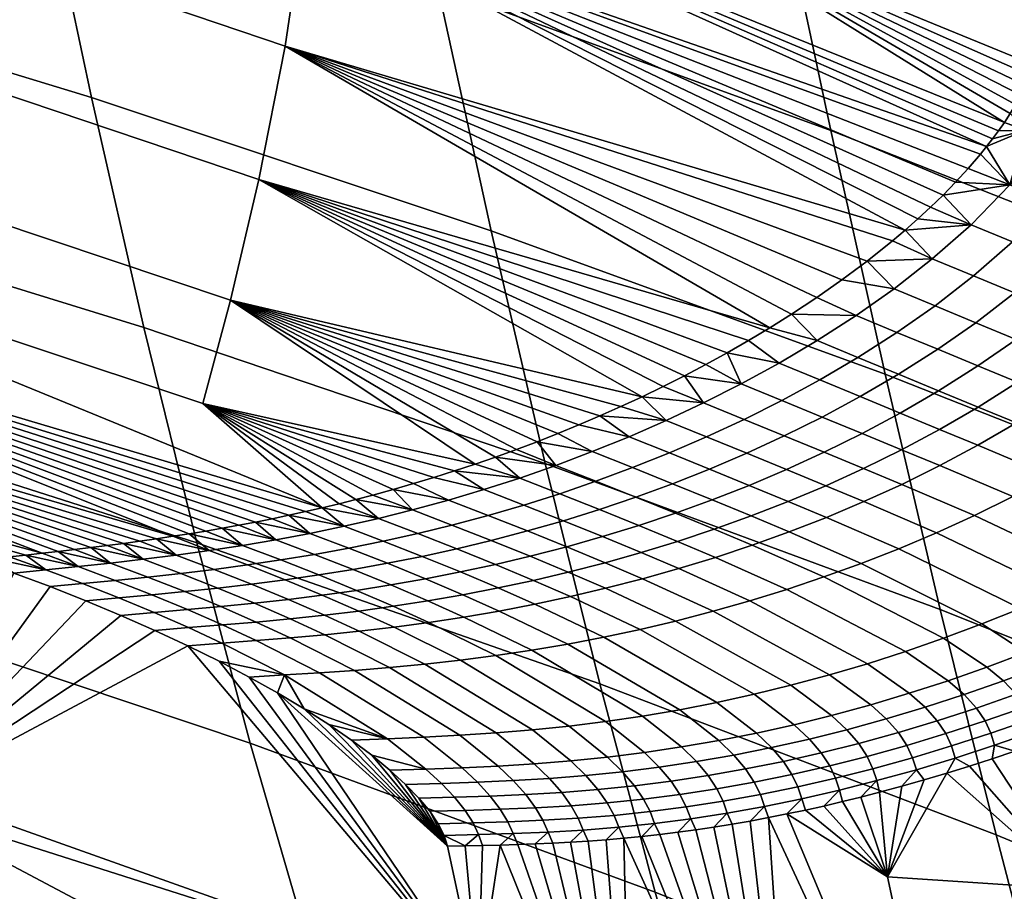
# Model space of a CAD drawing. Header units: millimetres. Extents: x -294 to 294, y -233 to 285.
# Tile 84 of 88: x 160 to 191, y 210 to 237. Entities that reach past the tile are written whole.
import ezdxf

# ---------------------------------------------------------------- set-up
doc = ezdxf.new("R2010")
doc.units = ezdxf.units.MM
doc.header["$MEASUREMENT"] = 0
doc.layers.add('podnoz', color=251, linetype='Continuous')
doc.layers.add('sedak', color=22, linetype='Continuous')

msp = doc.modelspace()

# ---------------------------------------------------------------- meshes
at = {"layer": 'podnoz'}
mesh = msp.add_polyface(dxfattribs=at)
corners = [(237.069, 153.577, 456.609), (193.929, 140.567, 443.441), (194.231, 139.156, 443.677), (237.592, 150.723, 457.363), (236.967, 156.206, 454.708), (193.595, 143.399, 442.108), (193.708, 142.01, 442.923), (194.614, 137.746, 443.658), (238.454, 147.87, 457.046), (241.546, 153.577, 442.422), (197.625, 143.399, 429.338), (197.012, 144.638, 430.234), (240.373, 156.206, 443.919), (242.541, 150.148, 442.17), (199.18, 138.581, 428.484), (199.047, 139.156, 428.419), (242.408, 150.723, 442.105), (198.665, 140.567, 428.438), (198.186, 142.01, 428.736), (196.383, 145.646, 431.376), (239.138, 157.932, 446.374), (237.365, 157.932, 451.99), (193.748, 145.646, 439.726), (193.607, 144.638, 441.023), (194.004, 146.365, 438.304), (195.777, 146.365, 432.688), (195.228, 146.78, 434.076), (238.119, 158.477, 449.14), (194.758, 146.909, 435.454), (194.352, 146.78, 436.852), (177.675, 144.25, 433.426), (176.946, 142.478, 436.045), (185.907, 143.077, 438.64), (186.468, 144.837, 435.972), (178.461, 144.8, 430.586), (187.249, 145.387, 433.131), (179.242, 144.228, 427.749), (188.171, 144.823, 430.335), (179.955, 142.436, 425.139), (189.179, 143.051, 427.81), (169.983, 144.612, 431.395), (169.205, 142.842, 434.001), (170.746, 145.164, 428.549), (171.439, 144.595, 425.689), (172.001, 142.809, 423.038), (232.562, 112.854, 610.725), (232.15, 266.081, 2), (232, 110, 610), (248, 110, 610), (247.85, 266.081, 2), (247.438, 112.854, 610.725), (247.438, 107.146, 609.275), (247.85, 262.903, 2), (245.657, 104.517, 608.607), (246.691, 259.968, 2), (232.562, 107.146, 609.275), (233.309, 259.968, 2), (234.343, 104.517, 608.607)]
mesh.append_faces([[corners[k] for k in face] for face in [(0, 1, 2, 3), (4, 5, 6, 0), (3, 2, 7, 8), (9, 10, 11, 12), (13, 14, 15, 16), (16, 17, 18, 9), (12, 11, 19, 20), (21, 22, 23, 4), (0, 6, 1, 1), (4, 23, 5, 5), (21, 24, 22, 22), (20, 25, 26, 26), (27, 28, 29, 29), (9, 18, 10, 10), (20, 19, 25, 25), (30, 31, 32, 33), (34, 30, 33, 35), (36, 34, 35, 37), (38, 36, 37, 39), (40, 41, 31, 30), (42, 40, 30, 34), (43, 42, 34, 36), (44, 43, 36, 38), (32, 23, 22, 22), (33, 22, 24, 24), (23, 32, 5, 5), (35, 29, 28, 28), (35, 28, 26, 26), (37, 25, 19, 19), (39, 11, 10, 10), (11, 39, 19, 19), (25, 37, 26, 26), (29, 33, 24, 24), (32, 22, 33, 33), (33, 29, 35, 35), (37, 19, 39, 39), (35, 26, 37, 37), (45, 46, 47, 47), (48, 49, 50, 50), (51, 52, 48, 48), (53, 54, 51, 51), (55, 56, 57, 57)]])
mesh = msp.add_polyface(dxfattribs=at)
corners = [(242.979, 147.428, 443.081), (199.44, 137.222, 428.808), (199.18, 138.581, 428.484), (242.541, 150.148, 442.17), (243.014, 145.011, 445.013), (199.653, 133.444, 431.327), (199.693, 134.575, 430.244), (242.603, 143.458, 447.628), (199.499, 132.535, 432.585), (241.881, 142.97, 450.327), (198.907, 131.519, 435.318), (199.242, 131.891, 433.942), (199.619, 135.861, 429.395), (240.862, 143.515, 453.094), (198.051, 131.533, 438.02), (198.521, 131.403, 436.642), (239.627, 145.241, 455.548), (196.896, 132.667, 440.719), (197.502, 131.948, 439.408), (238.454, 147.87, 457.046), (195.093, 136.302, 443.36), (195.653, 134.914, 442.758), (196.267, 133.674, 441.862), (194.614, 137.746, 443.658), (242.408, 150.723, 442.105), (199.047, 139.156, 428.419), (198.665, 140.567, 428.438), (190.634, 136.85, 425.84), (190.773, 134.069, 426.658), (190.557, 131.602, 428.513), (190.001, 130.019, 431.083), (189.257, 129.527, 433.776), (188.335, 130.09, 436.572), (187.327, 131.863, 439.096), (186.472, 134.555, 440.692), (197.625, 143.399, 429.338), (198.186, 142.01, 428.736), (190.034, 140.359, 426.214), (197.403, 138.738, 427.902), (190.566, 137.438, 425.795), (241.587, 256.402, 2), (242.945, 102.791, 608.168), (240, 102.246, 608.03), (244.5, 257.667, 2), (245.657, 104.517, 608.607), (238.413, 256.402, 2), (237.055, 102.791, 608.168)]
mesh.append_faces([[corners[k] for k in face] for face in [(0, 1, 2, 3), (4, 5, 6, 0), (7, 8, 5, 4), (9, 10, 11, 7), (0, 12, 1, 1), (0, 6, 12, 12), (7, 11, 8, 8), (13, 14, 15, 9), (16, 17, 18, 13), (19, 20, 21, 16), (15, 10, 9, 9), (13, 18, 14, 14), (16, 22, 17, 17), (16, 21, 22, 22), (19, 23, 20, 20), (24, 25, 26, 26), (27, 2, 1, 1), (28, 1, 12, 12), (29, 6, 5, 5), (29, 5, 8, 8), (6, 28, 12, 12), (30, 11, 10, 10), (31, 10, 15, 15), (32, 14, 18, 18), (33, 17, 22, 22), (17, 32, 18, 18), (14, 31, 15, 15), (11, 30, 8, 8), (28, 6, 29, 29), (29, 8, 30, 30), (34, 21, 20, 20), (34, 20, 23, 23), (27, 1, 28, 28), (35, 36, 37, 37), (26, 37, 36, 36), (38, 26, 25, 25), (38, 2, 27, 39), (26, 38, 39, 39), (25, 2, 38, 38), (40, 41, 42, 42), (41, 43, 44, 44), (45, 42, 46, 46)]])
at = {"layer": 'sedak'}
mesh = msp.add_polyface(dxfattribs=at)
corners = [(169.142, 244.94, 807.23), (180.74, 246.536, 807.085), (169.211, 250.931, 807.104), (157.575, 255.036, 807.122), (157.51, 249.043, 807.23), (160.398, 242.597, 742.809), (158.769, 250.735, 772.51), (171.397, 246.429, 772.69), (173.077, 238.348, 743.174), (162.044, 234.832, 713.022), (174.774, 230.579, 713.586), (163.71, 227.501, 683.145), (176.493, 223.169, 683.923), (158.794, 258.631, 802.127), (170.519, 254.487, 802.133), (170.541, 254.689, 803.314), (182.135, 250.05, 802.14), (169.3, 252.148, 806.984), (174.259, 223.151, 784.628), (166.476, 228.374, 789.198), (165.596, 225.081, 781.777), (183.65, 227.497, 798.167), (168.218, 236.471, 801.756), (167.379, 232.223, 796.024), (179.576, 225.299, 792.51), (142.004, 229.902, 774.094), (165.684, 221.021, 770.997), (166.21, 221.111, 771.861), (166.738, 221.207, 772.724), (167.267, 221.307, 773.585), (167.796, 221.413, 774.445), (168.328, 221.524, 775.304), (168.86, 221.641, 776.161), (169.394, 221.763, 777.016), (172.95, 222.727, 782.615), (173.604, 222.934, 783.623), (175.576, 223.617, 786.625), (174.916, 223.378, 785.628), (176.237, 223.867, 787.618), (176.901, 224.128, 788.606), (178.904, 224.987, 791.542), (180.25, 225.625, 793.471), (177.566, 224.402, 789.59), (172.299, 222.531, 781.604), (169.059, 242.954, 806.861), (187.957, 230.605, 803.606), (168.861, 240.842, 805.753)]
mesh.append_faces([[corners[k] for k in face] for face in [(0, 1, 2, 2), (3, 4, 2, 2), (4, 0, 2, 2), (5, 6, 7, 8), (9, 5, 8, 10), (11, 9, 10, 12), (7, 13, 14, 14), (6, 13, 7, 7), (15, 14, 13, 13), (15, 16, 14, 14), (2, 1, 17, 17), (3, 2, 17, 17), (18, 19, 20, 20), (21, 22, 23, 23), (23, 19, 24, 24), (25, 26, 27, 27), (25, 28, 29, 29), (25, 30, 31, 31), (25, 29, 30, 30), (25, 27, 28, 28), (25, 32, 33, 33), (25, 31, 32, 32), (34, 35, 20, 20), (35, 18, 20, 20), (36, 19, 37, 37), (19, 36, 38, 38), (19, 18, 37, 37), (38, 39, 19, 19), (40, 24, 19, 19), (24, 41, 23, 23), (39, 42, 19, 19), (43, 34, 20, 20), (4, 44, 0, 0), (45, 46, 22, 22)]])
mesh = msp.add_polyface(dxfattribs=at)
corners = [(180.74, 246.536, 807.085), (180.667, 240.546, 807.229), (192.164, 241.849, 807.065), (192.077, 235.864, 807.229), (169.142, 244.94, 807.23), (185.591, 233.784, 743.564), (183.882, 241.799, 772.882), (196.212, 236.849, 773.084), (197.929, 228.91, 743.977), (173.077, 238.348, 743.174), (171.397, 246.429, 772.69), (182.135, 250.05, 802.14), (193.637, 245.322, 802.148), (170.519, 254.487, 802.133), (170.158, 254.466, 805.331), (193.221, 245.307, 805.318), (193.542, 245.528, 804.255), (170.408, 254.695, 804.396), (170.541, 254.689, 803.314), (169.823, 253.932, 806.131), (192.844, 244.799, 806.104), (169.3, 252.148, 806.984), (192.257, 243.061, 806.942), (192.492, 244.017, 806.644), (169.51, 253.123, 806.682), (169.059, 242.954, 806.861), (168.861, 240.842, 805.753), (190.546, 233.265, 806.329), (187.957, 230.605, 803.606), (188.36, 230.961, 804.07), (191.113, 234.038, 806.792), (190.353, 233.024, 806.154), (190.738, 233.513, 806.494), (189.96, 232.565, 805.78), (190.927, 233.771, 806.649), (191.294, 234.316, 806.919), (191.47, 234.605, 807.029), (191.639, 234.906, 807.118), (191.798, 235.217, 807.184), (191.945, 235.537, 807.222), (188.763, 231.333, 804.522), (189.164, 231.722, 804.959), (192.312, 234.67, 807.127)]
mesh.append_faces([[corners[k] for k in face] for face in [(0, 1, 2, 2), (1, 3, 2, 2), (0, 4, 1, 1), (5, 6, 7, 8), (9, 10, 6, 5), (6, 11, 12, 12), (6, 13, 11, 11), (13, 6, 10, 10), (12, 7, 6, 6), (14, 15, 16, 17), (12, 18, 17, 16), (18, 12, 11, 11), (19, 20, 15, 14), (21, 22, 23, 24), (24, 23, 20, 19), (22, 21, 0, 0), (0, 2, 22, 22), (4, 25, 1, 1), (25, 26, 27, 27), (28, 29, 26, 26), (25, 30, 1, 1), (26, 31, 27, 27), (27, 32, 25, 25), (33, 31, 26, 26), (34, 25, 32, 32), (1, 30, 35, 35), (35, 36, 1, 1), (37, 1, 36, 36), (38, 39, 1, 1), (39, 3, 1, 1), (38, 1, 37, 37), (30, 25, 34, 34), (40, 41, 26, 26), (38, 42, 39, 39)]])
mesh = msp.add_polyface(dxfattribs=at)
corners = [(149.147, 238.768, 712.497), (147.57, 246.526, 742.469), (160.398, 242.597, 742.809), (162.044, 234.832, 713.022), (150.741, 231.512, 682.423), (163.71, 227.501, 683.145), (137.6, 235.198, 681.756), (136.094, 242.381, 712.013), (152.355, 224.813, 652.238), (165.397, 220.647, 653.173), (139.123, 228.642, 651.375), (140.662, 222.696, 620.88), (153.986, 218.654, 621.95), (142.215, 217.322, 590.289), (155.633, 213.003, 591.576), (128.59, 221.255, 589.115), (127.147, 226.376, 619.904), (166.476, 228.374, 789.198), (143.475, 236.082, 789.158), (142.708, 232.694, 781.742), (165.596, 225.081, 781.777), (167.379, 232.223, 796.024), (144.259, 240.018, 795.985), (168.218, 236.471, 801.756), (144.984, 244.336, 801.724), (168.861, 240.842, 805.753), (145.539, 248.75, 805.734), (142.676, 225.124, 758.816), (141.376, 227.63, 766.428), (126.787, 229.626, 758.816), (158.92, 220.143, 759.689), (158.402, 220.087, 758.816), (159.437, 220.199, 760.561), (159.955, 220.256, 761.434), (160.473, 220.314, 762.306), (160.991, 220.373, 763.177), (161.509, 220.433, 764.049), (162.548, 220.56, 765.79), (162.028, 220.495, 764.92), (163.068, 220.628, 766.66), (163.59, 220.699, 767.529), (164.112, 220.774, 768.398), (164.635, 220.852, 769.265), (142.004, 229.902, 774.094), (169.394, 221.763, 777.016), (165.159, 220.934, 770.131), (155.742, 212.361, 725.529), (143.338, 216.142, 725.068), (130.786, 219.614, 724.642)]
mesh.append_faces([[corners[k] for k in face] for face in [(0, 1, 2, 3), (4, 0, 3, 5), (6, 7, 0, 4), (8, 4, 5, 9), (10, 6, 4, 8), (11, 10, 8, 12), (13, 11, 12, 14), (15, 16, 11, 13), (17, 18, 19, 20), (21, 22, 18, 17), (23, 24, 22, 21), (25, 26, 24, 23), (27, 28, 29, 29), (30, 27, 31, 31), (27, 30, 32, 32), (27, 33, 34, 34), (27, 32, 33, 33), (34, 28, 27, 27), (28, 35, 36, 36), (37, 28, 38, 38), (36, 38, 28, 28), (34, 35, 28, 28), (28, 37, 39, 39), (28, 40, 41, 41), (28, 39, 40, 40), (28, 42, 43, 43), (44, 20, 19, 19), (43, 44, 19, 19), (41, 42, 28, 28), (42, 45, 43, 43), (46, 31, 27, 27), (47, 46, 27, 27), (47, 27, 48, 48)]])
mesh = msp.add_polyface(dxfattribs=at)
corners = [(174.774, 230.579, 713.586), (173.077, 238.348, 743.174), (185.591, 233.784, 743.564), (187.32, 226.016, 714.188), (168.218, 236.471, 801.756), (185.138, 228.456, 800.125), (185.941, 229.018, 801.152), (186.748, 229.619, 802.157), (184.336, 227.927, 799.078), (187.554, 230.264, 803.131), (168.861, 240.842, 805.753), (188.36, 230.961, 804.07), (188.763, 231.333, 804.522), (187.957, 230.605, 803.606), (189.563, 232.132, 805.38), (189.164, 231.722, 804.959), (189.96, 232.565, 805.78), (191.291, 232.045, 805.793), (193.123, 233.284, 806.783), (192.455, 233.541, 806.805), (192.615, 231.511, 805.729), (191.376, 230.238, 804.44), (190.06, 230.779, 804.503), (190.129, 229.145, 803.015), (188.819, 229.688, 803.075), (192.312, 234.67, 807.127), (191.798, 235.217, 807.184), (191.639, 234.906, 807.118), (191.785, 233.794, 806.805), (191.47, 234.605, 807.029), (191.294, 234.316, 806.919), (191.113, 234.038, 806.792), (190.927, 233.771, 806.649), (190.738, 233.513, 806.494), (190.546, 233.265, 806.329), (190.353, 233.024, 806.154)]
mesh.append_faces([[corners[k] for k in face] for face in [(0, 1, 2, 3), (4, 5, 6, 6), (6, 7, 4, 4), (8, 5, 4, 4), (9, 4, 7, 7), (10, 11, 12, 12), (4, 9, 13, 13), (14, 10, 15, 15), (16, 10, 14, 14), (17, 18, 19, 19), (20, 18, 17, 17), (21, 20, 17, 22), (23, 21, 22, 24), (25, 26, 27, 27), (28, 29, 30, 30), (28, 31, 32, 32), (31, 28, 30, 30), (29, 25, 27, 27), (28, 33, 34, 34), (32, 33, 28, 28), (28, 25, 29, 29), (17, 34, 35, 35), (35, 16, 17, 17), (14, 15, 17, 17), (17, 16, 14, 14), (12, 22, 15, 15), (12, 11, 22, 22), (13, 9, 24, 24), (22, 11, 13, 13), (34, 17, 28, 28), (19, 28, 17, 17), (22, 13, 24, 24), (17, 15, 22, 22)]])
mesh = msp.add_polyface(dxfattribs=at)
corners = [(176.493, 223.169, 683.923), (174.774, 230.579, 713.586), (187.32, 226.016, 714.188), (189.071, 218.526, 684.752), (183.65, 227.497, 798.167), (167.379, 232.223, 796.024), (182.966, 227.087, 797.245), (184.336, 227.927, 799.078), (168.218, 236.471, 801.756), (182.824, 224.576, 793.408), (184.027, 225.18, 795.09), (182.734, 225.71, 795.134), (181.534, 225.101, 793.45), (181.631, 224.021, 791.711), (180.344, 224.541, 791.75), (180.448, 223.51, 790), (179.164, 224.024, 790.038), (182.912, 223.499, 791.612), (184.107, 224.05, 793.305), (181.726, 222.992, 789.905), (180.549, 222.527, 788.185), (179.275, 223.04, 788.279), (179.381, 222.099, 786.454), (178.11, 222.607, 786.546), (182.99, 222.476, 789.719), (184.179, 222.979, 791.421), (181.81, 222.013, 788.003), (180.638, 221.589, 786.274), (179.477, 221.2, 784.539), (178.224, 221.708, 784.717), (183.05, 221.501, 787.706), (184.233, 221.963, 789.416), (181.875, 221.078, 785.982), (180.709, 220.69, 784.251), (179.549, 220.335, 782.507), (178.322, 220.845, 782.792), (183.081, 220.568, 785.578), (184.261, 220.993, 787.295), (181.911, 220.179, 783.853), (180.746, 219.823, 782.114), (179.591, 219.499, 780.372), (178.4, 220.012, 780.761), (184.188, 219.16, 782.738), (185.369, 219.557, 784.45), (183.938, 226.369, 796.792), (185.152, 227.088, 798.427), (182.284, 226.696, 796.314), (181.604, 226.323, 795.374), (180.926, 225.967, 794.426), (180.25, 225.625, 793.471), (179.576, 225.299, 792.51), (178.904, 224.987, 791.542), (178.234, 224.688, 790.568)]
mesh.append_faces([[corners[k] for k in face] for face in [(0, 1, 2, 3), (4, 5, 6, 6), (7, 8, 4, 4), (9, 10, 11, 12), (13, 9, 12, 14), (15, 13, 14, 16), (17, 18, 9, 13), (19, 17, 13, 15), (20, 19, 15, 21), (22, 20, 21, 23), (24, 25, 17, 19), (26, 24, 19, 20), (27, 26, 20, 22), (28, 27, 22, 29), (30, 31, 24, 26), (32, 30, 26, 27), (33, 32, 27, 28), (34, 33, 28, 35), (36, 37, 30, 32), (38, 36, 32, 33), (39, 38, 33, 34), (40, 39, 34, 41), (42, 43, 36, 38), (6, 44, 45, 4), (46, 47, 11, 11), (44, 6, 46, 46), (48, 49, 12, 12), (50, 51, 14, 14), (51, 52, 14, 14), (12, 49, 50, 50), (11, 47, 48, 48), (11, 48, 12, 12), (12, 50, 14, 14), (44, 46, 11, 11)]])
mesh = msp.add_polyface(dxfattribs=at)
corners = [(187.32, 226.016, 714.188), (185.591, 233.784, 743.564), (197.929, 228.91, 743.977), (199.667, 221.148, 714.826), (191.433, 228.606, 802.865), (192.685, 229.701, 804.281), (191.376, 230.238, 804.44), (190.129, 229.145, 803.015), (190.205, 227.656, 801.39), (188.906, 228.194, 801.53), (192.72, 228.075, 802.61), (193.976, 229.17, 804.014), (191.488, 227.126, 801.146), (190.271, 226.281, 799.633), (188.991, 226.81, 799.867), (189.021, 225.488, 798.029), (187.743, 226.016, 798.252), (195.24, 228.645, 803.631), (196.491, 229.921, 804.883), (195.224, 230.448, 805.277), (193.982, 227.553, 802.237), (192.748, 226.606, 800.782), (191.528, 225.762, 799.279), (190.275, 224.97, 797.685), (189.05, 224.259, 796.081), (187.798, 224.776, 796.416), (196.471, 228.124, 803.14), (197.723, 229.396, 804.383), (195.211, 227.037, 801.753), (193.976, 226.094, 800.305), (192.755, 225.253, 798.809), (191.5, 224.463, 797.224), (190.273, 223.753, 795.628), (189.057, 223.104, 794.007), (187.835, 223.61, 794.451), (197.544, 226.026, 800.493), (198.803, 227.097, 801.873), (196.308, 225.096, 799.053), (195.085, 224.263, 797.567), (193.829, 223.478, 795.994), (192.6, 222.77, 794.411), (191.379, 222.121, 792.803), (190.162, 221.52, 791.166), (187.844, 222.506, 792.355), (199.066, 222.385, 794.077), (200.293, 223.194, 795.557), (197.803, 221.615, 792.512), (196.561, 220.914, 790.938), (195.323, 220.262, 789.34), (194.085, 219.653, 787.714), (192.853, 219.085, 786.071), (188.953, 220.968, 789.511), (196.814, 219.373, 787.142), (198.068, 220.025, 788.742)]
mesh.append_faces([[corners[k] for k in face] for face in [(0, 1, 2, 3), (4, 5, 6, 7), (8, 4, 7, 9), (10, 11, 5, 4), (12, 10, 4, 8), (13, 12, 8, 14), (15, 13, 14, 16), (17, 18, 19, 11), (20, 17, 11, 10), (21, 20, 10, 12), (22, 21, 12, 13), (23, 22, 13, 15), (24, 23, 15, 25), (26, 27, 18, 17), (28, 26, 17, 20), (29, 28, 20, 21), (30, 29, 21, 22), (31, 30, 22, 23), (32, 31, 23, 24), (33, 32, 24, 34), (35, 36, 26, 28), (37, 35, 28, 29), (38, 37, 29, 30), (39, 38, 30, 31), (40, 39, 31, 32), (41, 40, 32, 33), (42, 41, 33, 43), (44, 45, 37, 38), (46, 44, 38, 39), (47, 46, 39, 40), (48, 47, 40, 41), (49, 48, 41, 42), (50, 49, 42, 51), (52, 53, 47, 48)]])
mesh = msp.add_polyface(dxfattribs=at)
corners = [(178.234, 224.688, 790.568), (166.476, 228.374, 789.198), (177.566, 224.402, 789.59), (178.904, 224.987, 791.542), (167.379, 232.223, 796.024), (180.25, 225.625, 793.471), (180.926, 225.967, 794.426), (181.604, 226.323, 795.374), (182.284, 226.696, 796.314), (182.966, 227.087, 797.245), (179.275, 223.04, 788.279), (180.448, 223.51, 790), (179.164, 224.024, 790.038), (177.993, 223.549, 788.315), (178.11, 222.607, 786.546), (176.832, 223.11, 786.582), (176.956, 222.21, 784.81), (175.682, 222.708, 784.846), (175.811, 221.847, 783.064), (174.54, 222.34, 783.1), (174.677, 221.516, 781.318), (173.412, 222.004, 781.356), (178.224, 221.708, 784.717), (179.381, 222.099, 786.454), (177.073, 221.349, 782.97), (175.935, 221.022, 781.222), (174.776, 220.718, 779.424), (173.524, 221.208, 779.523), (178.322, 220.845, 782.792), (179.477, 221.2, 784.539), (177.178, 220.521, 781.043), (176.013, 220.219, 779.244), (174.913, 219.958, 777.53), (173.684, 220.456, 777.713), (173.797, 219.717, 775.776), (172.575, 220.212, 775.962), (178.4, 220.012, 780.761), (179.549, 220.335, 782.507), (177.228, 219.711, 778.962), (180.344, 224.541, 791.75), (176.901, 224.128, 788.606), (176.237, 223.867, 787.618), (175.576, 223.617, 786.625), (174.916, 223.378, 785.628), (174.259, 223.151, 784.628), (173.604, 222.934, 783.623)]
mesh.append_faces([[corners[k] for k in face] for face in [(0, 1, 2, 2), (1, 0, 3, 3), (4, 5, 6, 6), (6, 7, 4, 4), (7, 8, 4, 4), (9, 4, 8, 8), (10, 11, 12, 13), (14, 10, 13, 15), (16, 14, 15, 17), (18, 16, 17, 19), (20, 18, 19, 21), (22, 23, 14, 16), (24, 22, 16, 18), (25, 24, 18, 20), (26, 25, 20, 27), (28, 29, 22, 24), (30, 28, 24, 25), (31, 30, 25, 26), (32, 31, 26, 33), (34, 32, 33, 35), (36, 37, 28, 30), (38, 36, 30, 31), (12, 39, 0, 0), (40, 13, 12, 2), (15, 41, 42, 42), (41, 13, 40, 40), (17, 43, 44, 44), (45, 17, 44, 44), (43, 15, 42, 42), (13, 41, 15, 15), (17, 45, 19, 19), (15, 43, 17, 17), (12, 0, 2, 2)]])
mesh = msp.add_polyface(dxfattribs=at)
corners = [(188.906, 228.194, 801.53), (190.129, 229.145, 803.015), (188.819, 229.688, 803.075), (187.6, 228.737, 801.588), (187.695, 227.346, 799.999), (186.393, 227.887, 800.054), (186.451, 226.55, 798.375), (185.152, 227.088, 798.427), (185.234, 225.835, 796.744), (183.938, 226.369, 796.792), (184.027, 225.18, 795.09), (182.734, 225.71, 795.134), (188.991, 226.81, 799.867), (190.205, 227.656, 801.39), (187.743, 226.016, 798.252), (186.523, 225.302, 796.629), (185.313, 224.651, 794.981), (184.107, 224.05, 793.305), (182.824, 224.576, 793.408), (187.798, 224.776, 796.416), (189.021, 225.488, 798.029), (186.585, 224.126, 794.777), (185.376, 223.528, 793.108), (184.179, 222.979, 791.421), (182.912, 223.499, 791.612), (187.835, 223.61, 794.451), (189.05, 224.259, 796.081), (186.625, 223.012, 792.79), (185.424, 222.465, 791.111), (184.233, 221.963, 789.416), (182.99, 222.476, 789.719), (187.844, 222.506, 792.355), (189.057, 223.104, 794.007), (186.641, 221.958, 790.684), (185.447, 221.455, 788.997), (184.261, 220.993, 787.295), (183.05, 221.501, 787.706), (188.953, 220.968, 789.511), (190.162, 221.52, 791.166), (187.752, 220.458, 787.839), (186.558, 219.99, 786.152), (185.369, 219.557, 784.45), (183.081, 220.568, 785.578), (186.748, 229.619, 802.157), (185.941, 229.018, 801.152), (185.138, 228.456, 800.125), (184.336, 227.927, 799.078), (187.554, 230.264, 803.131), (183.65, 227.497, 798.167)]
mesh.append_faces([[corners[k] for k in face] for face in [(0, 1, 2, 3), (4, 0, 3, 5), (6, 4, 5, 7), (8, 6, 7, 9), (10, 8, 9, 11), (12, 13, 0, 4), (14, 12, 4, 6), (15, 14, 6, 8), (16, 15, 8, 10), (17, 16, 10, 18), (19, 20, 14, 15), (21, 19, 15, 16), (22, 21, 16, 17), (23, 22, 17, 24), (25, 26, 19, 21), (27, 25, 21, 22), (28, 27, 22, 23), (29, 28, 23, 30), (31, 32, 25, 27), (33, 31, 27, 28), (34, 33, 28, 29), (35, 34, 29, 36), (37, 38, 31, 33), (39, 37, 33, 34), (40, 39, 34, 35), (41, 40, 35, 42), (43, 44, 3, 3), (45, 46, 5, 5), (45, 5, 3, 44), (2, 47, 43, 43), (7, 46, 48, 48), (5, 46, 7, 7), (2, 43, 3, 3)]])
mesh = msp.add_polyface(dxfattribs=at)
corners = [(165.397, 220.647, 653.173), (163.71, 227.501, 683.145), (176.493, 223.169, 683.923), (178.234, 216.153, 654.179), (142.004, 229.902, 774.094), (165.159, 220.934, 770.131), (165.684, 221.021, 770.997), (165.596, 225.081, 781.777), (169.394, 221.763, 777.016), (169.929, 221.892, 777.87), (170.465, 222.026, 778.722), (171.002, 222.167, 779.572), (171.65, 222.344, 780.589), (172.299, 222.531, 781.604), (173.524, 221.208, 779.523), (174.677, 221.516, 781.318), (173.412, 222.004, 781.356), (172.265, 221.691, 779.564), (172.438, 220.943, 777.815), (171.184, 221.421, 777.859), (171.337, 220.697, 776.069), (170.09, 221.171, 776.117), (170.243, 220.475, 774.319), (169.003, 220.946, 774.372), (173.684, 220.456, 777.713), (174.776, 220.718, 779.424), (174.54, 222.34, 783.1), (173.604, 222.934, 783.623), (172.95, 222.727, 782.615), (168.86, 221.641, 776.161), (168.328, 221.524, 775.304), (167.796, 221.413, 774.445), (167.921, 220.742, 772.62), (167.267, 221.307, 773.585), (166.738, 221.207, 772.724), (166.853, 220.561, 770.878), (166.21, 221.111, 771.861), (165.795, 220.399, 769.143), (164.635, 220.852, 769.265)]
mesh.append_faces([[corners[k] for k in face] for face in [(0, 1, 2, 3), (4, 5, 6, 6), (7, 8, 9, 9), (7, 10, 11, 11), (7, 11, 12, 12), (13, 7, 12, 12), (7, 9, 10, 10), (14, 15, 16, 17), (18, 14, 17, 19), (20, 18, 19, 21), (22, 20, 21, 23), (24, 25, 14, 18), (26, 27, 28, 28), (16, 13, 12, 12), (17, 11, 10, 10), (11, 17, 12, 12), (19, 9, 8, 8), (21, 29, 30, 30), (23, 30, 31, 31), (29, 21, 8, 8), (9, 19, 10, 10), (13, 16, 26, 28), (32, 33, 34, 34), (35, 36, 6, 6), (36, 32, 34, 34), (37, 5, 38, 38), (5, 35, 6, 6), (33, 23, 31, 31), (16, 12, 17, 17), (19, 8, 21, 21), (17, 10, 19, 19), (23, 33, 32, 32), (21, 30, 23, 23)]])
mesh = msp.add_polyface(dxfattribs=at)
corners = [(189.071, 218.526, 684.752), (187.32, 226.016, 714.188), (199.667, 221.148, 714.826), (201.43, 213.579, 685.632), (191.624, 218.557, 784.412), (192.853, 219.085, 786.071), (188.953, 220.968, 789.511), (187.752, 220.458, 787.839), (190.4, 218.065, 782.739), (186.558, 219.99, 786.152), (195.556, 218.761, 785.516), (196.814, 219.373, 787.142), (195.323, 220.262, 789.34), (194.085, 219.653, 787.714), (194.302, 218.189, 783.874), (193.05, 217.653, 782.216), (191.802, 217.153, 780.546), (190.557, 216.687, 778.862), (189.179, 217.607, 781.051), (189.319, 216.254, 777.171), (187.964, 217.185, 779.355), (194.86, 217.755, 782.679), (196.126, 218.329, 784.321), (193.598, 217.218, 781.023), (192.338, 216.715, 779.354), (191.082, 216.245, 777.673), (189.833, 215.81, 775.985), (188.589, 215.406, 774.286), (188.084, 215.854, 775.467), (195.29, 217.333, 781.432), (196.566, 217.907, 783.073), (194.018, 216.795, 779.778), (192.749, 216.291, 778.112), (191.485, 215.82, 776.434), (190.229, 215.382, 774.751), (195.586, 216.924, 780.143), (196.87, 217.497, 781.781), (194.307, 216.386, 778.492), (193.033, 215.883, 776.83), (191.764, 215.411, 775.157), (195.775, 216.525, 778.824), (197.065, 217.097, 780.459), (194.491, 215.989, 777.177), (193.215, 215.486, 775.52), (191.944, 215.016, 773.853), (194.607, 215.599, 775.848), (195.894, 216.134, 777.49), (193.329, 215.099, 774.196), (195.81, 215.678, 775.944), (195.077, 215.373, 775.013), (196.542, 215.994, 776.869), (194.348, 215.079, 774.078)]
mesh.append_faces([[corners[k] for k in face] for face in [(0, 1, 2, 3), (4, 5, 6, 7), (8, 4, 7, 9), (10, 11, 12, 13), (14, 10, 13, 5), (15, 14, 5, 4), (16, 15, 4, 8), (17, 16, 8, 18), (19, 17, 18, 20), (21, 22, 10, 14), (23, 21, 14, 15), (24, 23, 15, 16), (25, 24, 16, 17), (26, 25, 17, 19), (27, 26, 19, 28), (29, 30, 22, 21), (31, 29, 21, 23), (32, 31, 23, 24), (33, 32, 24, 25), (34, 33, 25, 26), (35, 36, 30, 29), (37, 35, 29, 31), (38, 37, 31, 32), (39, 38, 32, 33), (40, 41, 36, 35), (42, 40, 35, 37), (43, 42, 37, 38), (44, 43, 38, 39), (45, 46, 40, 42), (47, 45, 42, 43), (48, 46, 49, 49), (46, 45, 49, 49), (50, 46, 48, 48), (51, 49, 45, 45)]])
mesh = msp.add_polyface(dxfattribs=at)
corners = [(153.986, 218.654, 621.95), (152.355, 224.813, 652.238), (165.397, 220.647, 653.173), (167.104, 214.259, 623.111), (164.892, 219.671, 765.581), (165.949, 219.798, 767.329), (164.743, 220.253, 767.406), (163.694, 220.121, 765.666), (163.844, 219.556, 763.844), (162.656, 220.001, 763.937), (162.804, 219.45, 762.114), (161.626, 219.89, 762.216), (161.766, 219.349, 760.384), (160.598, 219.783, 760.496), (165.016, 219.093, 763.679), (166.074, 219.203, 765.428), (163.965, 218.992, 761.936), (162.916, 218.896, 760.194), (165.105, 218.518, 761.678), (166.167, 218.615, 763.433), (164.043, 218.427, 759.922), (165.14, 217.943, 759.565), (166.215, 218.03, 761.334), (164.112, 220.774, 768.398), (163.59, 220.699, 767.529), (165.795, 220.399, 769.143), (164.635, 220.852, 769.265), (163.068, 220.628, 766.66), (162.548, 220.56, 765.79), (162.028, 220.495, 764.92), (161.509, 220.433, 764.049), (160.991, 220.373, 763.177), (160.473, 220.314, 762.306), (159.955, 220.256, 761.434), (159.437, 220.199, 760.561), (158.92, 220.143, 759.689), (159.57, 219.679, 758.776), (160.727, 219.249, 758.654), (161.866, 218.8, 758.449), (162.98, 218.335, 758.162), (158.402, 220.087, 758.816), (164.063, 217.857, 757.792)]
mesh.append_faces([[corners[k] for k in face] for face in [(0, 1, 2, 3), (4, 5, 6, 7), (8, 4, 7, 9), (10, 8, 9, 11), (12, 10, 11, 13), (14, 15, 4, 8), (16, 14, 8, 10), (17, 16, 10, 12), (18, 19, 14, 16), (20, 18, 16, 17), (21, 22, 18, 20), (6, 23, 24, 24), (23, 25, 26, 26), (7, 27, 28, 28), (9, 29, 30, 30), (29, 7, 28, 28), (11, 31, 32, 32), (13, 33, 34, 34), (13, 34, 35, 35), (33, 11, 32, 32), (31, 9, 30, 30), (27, 6, 24, 24), (6, 27, 7, 7), (9, 31, 11, 11), (11, 33, 13, 13), (7, 29, 9, 9), (25, 23, 6, 6), (13, 36, 37, 12), (17, 38, 39, 20), (12, 37, 38, 17), (36, 35, 40, 40), (36, 13, 35, 35), (41, 21, 20, 39)]])
mesh = msp.add_polyface(dxfattribs=at)
corners = [(178.234, 216.153, 654.179), (176.493, 223.169, 683.923), (189.071, 218.526, 684.752), (190.848, 211.339, 655.253), (183.01, 218.796, 781.012), (184.188, 219.16, 782.738), (181.911, 220.179, 783.853), (180.746, 219.823, 782.114), (181.841, 218.464, 779.28), (179.591, 219.499, 780.372), (189.179, 217.607, 781.051), (190.4, 218.065, 782.739), (186.558, 219.99, 786.152), (185.369, 219.557, 784.45), (187.964, 217.185, 779.355), (186.751, 216.795, 777.644), (185.547, 216.438, 775.929), (184.315, 216.106, 774.158), (180.646, 218.154, 777.493), (183.148, 215.821, 772.467), (179.514, 217.886, 775.785), (181.961, 215.56, 770.733), (178.362, 217.64, 774.034), (188.084, 215.854, 775.467), (189.319, 216.254, 777.171), (186.858, 215.487, 773.76), (185.606, 215.145, 772), (184.424, 214.852, 770.321), (183.223, 214.584, 768.6), (182.026, 214.347, 766.869), (180.776, 215.328, 768.987), (180.832, 214.141, 765.126), (179.592, 215.126, 767.228), (187.354, 215.036, 772.584), (188.589, 215.406, 774.286), (186.096, 214.69, 770.83), (184.907, 214.394, 769.158), (183.702, 214.123, 767.444), (182.502, 213.884, 765.722), (181.306, 213.675, 763.989), (186.475, 214.256, 769.615), (187.738, 214.604, 771.361), (185.284, 213.957, 767.949), (184.077, 213.683, 766.244), (182.876, 213.442, 764.532), (181.682, 213.231, 762.809), (186.746, 213.843, 768.364), (188.01, 214.193, 770.102), (185.555, 213.542, 766.707), (184.349, 213.267, 765.011), (186.93, 213.449, 767.088), (188.191, 213.8, 768.819), (185.741, 213.148, 765.44), (187.052, 213.07, 765.799), (188.311, 213.418, 767.521)]
mesh.append_faces([[corners[k] for k in face] for face in [(0, 1, 2, 3), (4, 5, 6, 7), (8, 4, 7, 9), (10, 11, 12, 13), (14, 10, 13, 5), (15, 14, 5, 4), (16, 15, 4, 8), (17, 16, 8, 18), (19, 17, 18, 20), (21, 19, 20, 22), (23, 24, 14, 15), (25, 23, 15, 16), (26, 25, 16, 17), (27, 26, 17, 19), (28, 27, 19, 21), (29, 28, 21, 30), (31, 29, 30, 32), (33, 34, 23, 25), (35, 33, 25, 26), (36, 35, 26, 27), (37, 36, 27, 28), (38, 37, 28, 29), (39, 38, 29, 31), (40, 41, 33, 35), (42, 40, 35, 36), (43, 42, 36, 37), (44, 43, 37, 38), (45, 44, 38, 39), (46, 47, 41, 40), (48, 46, 40, 42), (49, 48, 42, 43), (50, 51, 47, 46), (52, 50, 46, 48), (53, 54, 51, 50)]])
mesh = msp.add_polyface(dxfattribs=at)
corners = [(169.153, 220.276, 772.563), (170.243, 220.475, 774.319), (169.003, 220.946, 774.372), (167.921, 220.742, 772.62), (168.077, 220.098, 770.815), (166.853, 220.561, 770.878), (167.011, 219.94, 769.073), (165.795, 220.399, 769.143), (165.949, 219.798, 767.329), (164.743, 220.253, 767.406), (172.575, 220.212, 775.962), (173.684, 220.456, 777.713), (172.438, 220.943, 777.815), (171.337, 220.697, 776.069), (171.473, 219.993, 774.207), (170.375, 219.796, 772.444), (169.289, 219.621, 770.689), (168.213, 219.466, 768.939), (167.143, 219.327, 767.186), (166.074, 219.203, 765.428), (164.892, 219.671, 765.581), (172.686, 219.499, 774.015), (173.797, 219.717, 775.776), (171.579, 219.303, 772.247), (170.483, 219.129, 770.484), (169.397, 218.976, 768.726), (168.315, 218.841, 766.963), (167.236, 218.72, 765.194), (166.167, 218.615, 763.433), (165.016, 219.093, 763.679), (172.758, 218.796, 771.955), (173.876, 218.991, 773.728), (171.652, 218.624, 770.187), (170.556, 218.473, 768.422), (169.462, 218.34, 766.651), (168.371, 218.223, 764.873), (167.29, 218.121, 763.101), (166.215, 218.03, 761.334), (165.105, 218.518, 761.678), (172.788, 218.107, 769.794), (173.905, 218.279, 771.566), (171.68, 217.958, 768.024), (170.575, 217.827, 766.247), (169.472, 217.714, 764.461), (168.377, 217.616, 762.681), (167.289, 217.53, 760.905), (166.201, 217.448, 759.125), (165.14, 217.943, 759.565), (165.159, 220.934, 770.131), (166.21, 221.111, 771.861)]
mesh.append_faces([[corners[k] for k in face] for face in [(0, 1, 2, 3), (4, 0, 3, 5), (6, 4, 5, 7), (8, 6, 7, 9), (10, 11, 12, 13), (14, 10, 13, 1), (15, 14, 1, 0), (16, 15, 0, 4), (17, 16, 4, 6), (18, 17, 6, 8), (19, 18, 8, 20), (21, 22, 10, 14), (23, 21, 14, 15), (24, 23, 15, 16), (25, 24, 16, 17), (26, 25, 17, 18), (27, 26, 18, 19), (28, 27, 19, 29), (30, 31, 21, 23), (32, 30, 23, 24), (33, 32, 24, 25), (34, 33, 25, 26), (35, 34, 26, 27), (36, 35, 27, 28), (37, 36, 28, 38), (39, 40, 30, 32), (41, 39, 32, 33), (42, 41, 33, 34), (43, 42, 34, 35), (44, 43, 35, 36), (45, 44, 36, 37), (46, 45, 37, 47), (5, 48, 7, 7), (3, 49, 5, 5)]])
mesh = msp.add_polyface(dxfattribs=at)
corners = [(167.104, 214.259, 623.111), (165.397, 220.647, 653.173), (178.234, 216.153, 654.179), (179.997, 209.521, 624.36), (173.794, 216.905, 766.946), (174.925, 217.052, 768.721), (172.788, 218.107, 769.794), (171.68, 217.958, 768.024), (172.666, 216.779, 765.163), (170.575, 217.827, 766.247), (171.538, 216.672, 763.37), (169.472, 217.714, 764.461), (170.418, 216.583, 761.58), (168.377, 217.616, 762.681), (173.773, 214.514, 758.397), (174.927, 214.589, 760.171), (172.625, 214.454, 756.626), (169.304, 216.506, 759.793), (171.476, 214.405, 754.85), (168.189, 216.436, 758.001), (172.698, 213.44, 752.894), (173.845, 213.481, 754.647), (173.193, 212.981, 751.841), (174.334, 213.019, 753.58), (168.82, 215.357, 754.768), (169.604, 214.856, 753.949), (170.323, 214.362, 753.067), (170.972, 213.878, 752.128), (171.548, 213.406, 751.137), (172.05, 212.95, 750.098), (173.607, 212.54, 750.746), (172.475, 212.511, 749.018), (172.819, 212.094, 747.901), (173.94, 212.121, 749.616), (173.085, 211.698, 746.756), (174.195, 211.725, 748.457), (173.942, 210.99, 745.258), (174.374, 211.351, 747.277), (173.274, 211.325, 745.588), (173.385, 210.979, 744.405), (167.974, 215.862, 755.521), (155.742, 212.361, 725.529), (175.339, 201.968, 711.529), (174.36, 206.426, 727.98), (157.511, 203.348, 690.701), (176.523, 196.73, 691.675), (167.07, 216.367, 756.203), (166.114, 216.87, 756.811)]
mesh.append_faces([[corners[k] for k in face] for face in [(0, 1, 2, 3), (4, 5, 6, 7), (8, 4, 7, 9), (10, 8, 9, 11), (12, 10, 11, 13), (14, 15, 10, 12), (16, 14, 12, 17), (18, 16, 17, 19), (20, 21, 16, 18), (22, 23, 21, 20), (18, 24, 25, 25), (18, 26, 27, 20), (20, 28, 29, 22), (18, 25, 26, 26), (20, 27, 28, 28), (30, 31, 32, 33), (33, 32, 34, 35), (31, 30, 22, 29), (36, 37, 38, 38), (38, 39, 36, 36), (27, 39, 28, 28), (28, 39, 29, 29), (26, 39, 27, 27), (39, 24, 40, 40), (24, 39, 25, 25), (25, 39, 26, 26), (29, 39, 31, 31), (41, 42, 43, 43), (39, 40, 43, 43), (32, 31, 39, 39), (39, 34, 32, 32), (39, 38, 34, 34), (44, 45, 42, 42), (46, 47, 43, 43)]])
mesh = msp.add_polyface(dxfattribs=at)
corners = [(155.633, 213.003, 591.576), (153.986, 218.654, 621.95), (167.104, 214.259, 623.111), (168.827, 208.31, 592.973), (157.292, 207.831, 561.135), (170.563, 202.774, 562.776), (143.78, 212.484, 559.624), (142.215, 217.322, 590.289), (158.699, 203.815, 535.431), (172.036, 198.406, 537.281), (145.106, 208.793, 533.727), (160.112, 200.084, 509.695), (173.514, 194.286, 511.756), (146.439, 205.419, 507.797), (147.775, 202.323, 481.839), (161.529, 196.603, 483.932), (156.395, 196.484, 458.759), (163.372, 193.298, 459.813), (149.348, 199.528, 457.751), (149.742, 198.519, 453.028), (169.304, 216.506, 759.793), (170.418, 216.583, 761.58), (168.377, 217.616, 762.681), (167.289, 217.53, 760.905), (168.189, 216.436, 758.001), (166.201, 217.448, 759.125), (165.14, 217.943, 759.565), (164.063, 217.857, 757.792), (165.11, 217.367, 757.341), (166.114, 216.87, 756.811), (167.07, 216.367, 756.203), (167.974, 215.862, 755.521), (168.82, 215.357, 754.768), (171.476, 214.405, 754.85), (145.035, 207.179, 689.963), (157.511, 203.348, 690.701), (155.742, 212.361, 725.529), (143.338, 216.142, 725.068), (146.396, 200.233, 660.293), (158.927, 196.285, 661.28), (174.36, 206.426, 727.98), (160.727, 219.249, 758.654), (161.866, 218.8, 758.449), (162.98, 218.335, 758.162), (159.57, 219.679, 758.776), (158.402, 220.087, 758.816), (175.339, 201.968, 711.529), (177.713, 191.645, 671.782), (176.523, 196.73, 691.675)]
mesh.append_faces([[corners[k] for k in face] for face in [(0, 1, 2, 3), (4, 0, 3, 5), (6, 7, 0, 4), (8, 4, 5, 9), (10, 6, 4, 8), (11, 8, 9, 12), (13, 10, 8, 11), (14, 13, 11, 15), (15, 16, 14, 14), (17, 16, 15, 15), (14, 16, 18, 18), (16, 19, 18, 18), (20, 21, 22, 23), (24, 20, 23, 25), (26, 27, 28, 25), (25, 28, 29, 24), (24, 29, 30, 30), (24, 30, 31, 31), (24, 31, 32, 32), (33, 24, 32, 32), (34, 35, 36, 37), (38, 39, 35, 34), (30, 40, 31, 31), (41, 36, 42, 42), (42, 36, 43, 43), (44, 36, 41, 41), (44, 45, 36, 36), (36, 28, 27, 27), (46, 36, 35, 35), (36, 40, 28, 28), (27, 43, 36, 36), (28, 40, 29, 29), (47, 48, 35, 35)]])
mesh = msp.add_polyface(dxfattribs=at)
corners = [(176.121, 219.45, 777.247), (177.228, 219.711, 778.962), (176.013, 220.219, 779.244), (174.913, 219.958, 777.53), (174.996, 219.209, 775.492), (173.797, 219.717, 775.776), (173.876, 218.991, 773.728), (172.686, 219.499, 774.015), (178.412, 219.196, 778.576), (179.591, 219.499, 780.372), (178.4, 220.012, 780.761), (177.296, 218.934, 776.863), (176.163, 218.691, 775.107), (175.033, 218.473, 773.342), (173.905, 218.279, 771.566), (172.758, 218.796, 771.955), (180.646, 218.154, 777.493), (181.841, 218.464, 779.28), (179.514, 217.886, 775.785), (178.362, 217.64, 774.034), (177.213, 217.419, 772.271), (176.064, 217.223, 770.495), (174.925, 217.052, 768.721), (172.788, 218.107, 769.794), (180.776, 215.328, 768.987), (181.961, 215.56, 770.733), (179.592, 215.126, 767.228), (178.418, 214.953, 765.471), (177.253, 214.807, 763.714), (173.794, 216.905, 766.946), (176.09, 214.687, 761.947), (172.666, 216.779, 765.163), (174.927, 214.589, 760.171), (171.538, 216.672, 763.37), (179.65, 213.966, 763.387), (180.832, 214.141, 765.126), (178.48, 213.82, 761.649), (177.312, 213.7, 759.902), (176.147, 213.606, 758.147), (174.993, 213.534, 756.395), (173.773, 214.514, 758.397), (173.845, 213.481, 754.647), (172.625, 214.454, 756.626), (180.125, 213.499, 762.26), (181.306, 213.675, 763.989), (178.955, 213.352, 760.533), (177.789, 213.233, 758.798), (176.627, 213.139, 757.054), (175.477, 213.07, 755.316), (174.334, 213.019, 753.58), (179.335, 212.906, 759.374), (180.502, 213.053, 761.09), (178.174, 212.787, 757.651)]
mesh.append_faces([[corners[k] for k in face] for face in [(0, 1, 2, 3), (4, 0, 3, 5), (6, 4, 5, 7), (8, 9, 10, 1), (11, 8, 1, 0), (12, 11, 0, 4), (13, 12, 4, 6), (14, 13, 6, 15), (16, 17, 9, 8), (18, 16, 8, 11), (19, 18, 11, 12), (20, 19, 12, 13), (21, 20, 13, 14), (22, 21, 14, 23), (24, 25, 19, 20), (26, 24, 20, 21), (27, 26, 21, 22), (28, 27, 22, 29), (30, 28, 29, 31), (32, 30, 31, 33), (34, 35, 26, 27), (36, 34, 27, 28), (37, 36, 28, 30), (38, 37, 30, 32), (39, 38, 32, 40), (41, 39, 40, 42), (43, 44, 35, 34), (45, 43, 34, 36), (46, 45, 36, 37), (47, 46, 37, 38), (48, 47, 38, 39), (49, 48, 39, 41), (50, 51, 43, 45), (52, 50, 45, 46)]])
mesh = msp.add_polyface(dxfattribs=at)
corners = [(190.848, 211.339, 655.253), (189.071, 218.526, 684.752), (201.43, 213.579, 685.632), (203.219, 206.213, 656.394), (188.978, 214.976, 773.057), (190.229, 215.382, 774.751), (189.833, 215.81, 775.985), (188.589, 215.406, 774.286), (187.738, 214.604, 771.361), (187.354, 215.036, 772.584), (190.504, 214.973, 773.479), (191.764, 215.411, 775.157), (191.485, 215.82, 776.434), (189.251, 214.567, 771.791), (188.01, 214.193, 770.102), (190.685, 214.579, 772.181), (191.944, 215.016, 773.853), (189.431, 214.173, 770.5), (188.191, 213.8, 768.819), (192.059, 214.63, 772.535), (193.329, 215.099, 774.196), (193.215, 215.486, 775.52), (190.8, 214.195, 770.87), (189.549, 213.79, 769.195), (188.311, 213.418, 767.521), (192.166, 214.259, 771.247), (192.892, 214.522, 772.195), (190, 213.53, 768.38), (190.721, 213.763, 769.34), (191.443, 214.006, 770.295), (188.565, 213.094, 766.45), (189.282, 213.306, 767.417), (193.619, 214.796, 773.139), (194.348, 215.079, 774.078), (194.607, 215.599, 775.848), (187.851, 212.891, 765.479), (193.459, 209.603, 754.94), (195.077, 215.373, 775.013), (187.397, 210.004, 754.909), (199.756, 209.833, 754.682)]
mesh.append_faces([[corners[k] for k in face] for face in [(0, 1, 2, 3), (4, 5, 6, 7), (8, 4, 7, 9), (10, 11, 12, 5), (13, 10, 5, 4), (14, 13, 4, 8), (15, 16, 11, 10), (17, 15, 10, 13), (18, 17, 13, 14), (19, 20, 21, 16), (22, 19, 16, 15), (23, 22, 15, 17), (24, 23, 17, 18), (19, 25, 26, 20), (23, 27, 28, 22), (22, 29, 25, 19), (24, 30, 31, 23), (20, 32, 33, 34), (20, 26, 32, 32), (23, 31, 27, 27), (22, 28, 29, 29), (24, 35, 30, 30), (26, 36, 32, 32), (33, 36, 37, 37), (33, 32, 36, 36), (36, 26, 25, 25), (38, 31, 30, 30), (36, 28, 27, 27), (36, 29, 28, 28), (27, 31, 36, 36), (36, 25, 29, 29), (38, 36, 31, 31), (39, 37, 36, 36)]])
mesh = msp.add_polyface(dxfattribs=at)
corners = [(192.646, 204.447, 625.695), (190.848, 211.339, 655.253), (203.219, 206.213, 656.394), (205.033, 199.047, 627.113), (179.997, 209.521, 624.36), (178.234, 216.153, 654.179), (194.465, 197.835, 596.086), (206.867, 192.073, 597.794), (181.778, 203.25, 594.478), (196.299, 191.491, 566.432), (208.717, 185.286, 568.441), (183.573, 197.323, 564.543), (197.854, 186.338, 541.406), (210.286, 179.702, 543.673), (185.095, 192.577, 539.274), (199.414, 181.352, 516.355), (211.86, 174.239, 518.883), (186.623, 188.039, 513.978), (188.155, 183.688, 488.659), (200.978, 176.518, 491.283), (214.514, 204.22, 670.826), (201.43, 213.579, 685.632), (183.633, 183.016, 463.213), (174.997, 190.387, 486.207), (190.088, 179.401, 464.409), (190.444, 178.179, 459.921), (190.396, 176.253, 455.445), (177.477, 183.452, 452.922), (177.483, 185.347, 457.491), (189.904, 198.305, 712.795), (195.973, 197.832, 712.664), (193.459, 209.603, 754.94), (202.276, 197.983, 712.202), (199.756, 209.833, 754.682), (208.154, 198.885, 711.46), (205.627, 210.812, 754.15), (192.264, 187.699, 672.91), (184.438, 199.26, 712.602), (186.8, 188.764, 672.804), (198.337, 187.101, 672.64), (204.649, 187.12, 672.004), (194.613, 177.537, 632.907), (189.156, 178.769, 632.877), (200.688, 176.752, 632.514), (207.012, 176.578, 631.719), (183.607, 211.891, 759.583), (184.191, 212.007, 760.409), (187.397, 210.004, 754.909), (181.865, 211.588, 757.092), (182.444, 211.682, 757.924), (183.024, 211.782, 758.754), (181.6, 190.275, 672.334), (179.232, 200.67, 712.088), (183.973, 180.437, 632.437)]
mesh.append_faces([[corners[k] for k in face] for face in [(0, 1, 2, 3), (4, 5, 1, 0), (6, 0, 3, 7), (8, 4, 0, 6), (9, 6, 7, 10), (11, 8, 6, 9), (12, 9, 10, 13), (14, 11, 9, 12), (15, 12, 13, 16), (17, 14, 12, 15), (18, 17, 15, 19), (20, 2, 21, 21), (22, 23, 18, 18), (24, 22, 18, 18), (25, 26, 27, 28), (28, 22, 24, 25), (29, 30, 31, 31), (32, 33, 31, 30), (34, 35, 33, 32), (36, 29, 37, 38), (39, 30, 29, 36), (40, 32, 30, 39), (41, 36, 38, 42), (43, 39, 36, 41), (44, 40, 39, 43), (45, 29, 46, 46), (47, 46, 29, 29), (48, 37, 49, 49), (49, 37, 50, 50), (31, 47, 29, 29), (45, 50, 37, 37), (51, 38, 37, 52), (37, 29, 45, 45), (38, 51, 53, 42)]])
mesh = msp.add_polyface(dxfattribs=at)
corners = [(168.827, 208.31, 592.973), (167.104, 214.259, 623.111), (179.997, 209.521, 624.36), (181.778, 203.25, 594.478), (170.563, 202.774, 562.776), (183.573, 197.323, 564.543), (172.036, 198.406, 537.281), (185.095, 192.577, 539.274), (173.514, 194.286, 511.756), (186.623, 188.039, 513.978), (174.997, 190.387, 486.207), (188.155, 183.688, 488.659), (183.633, 183.016, 463.213), (177.105, 186.501, 462.06), (177.483, 185.347, 457.491), (174.374, 211.351, 747.277), (173.942, 210.99, 745.258), (174.5, 211.002, 746.11), (176.739, 211.078, 749.515), (179.232, 200.67, 712.088), (177.301, 211.107, 750.364), (177.866, 211.143, 751.211), (178.431, 211.185, 752.056), (174.36, 206.426, 727.98), (175.059, 211.017, 746.962), (175.618, 211.033, 747.814), (176.178, 211.053, 748.665), (180.713, 211.425, 755.421), (184.438, 199.26, 712.602), (181.288, 211.503, 756.257), (181.865, 211.588, 757.092), (178.999, 211.234, 752.9), (179.568, 211.291, 753.742), (180.14, 211.354, 754.582), (173.385, 210.979, 744.405), (175.339, 201.968, 711.529), (181.6, 190.275, 672.334), (176.523, 196.73, 691.675), (177.713, 191.645, 671.782), (183.973, 180.437, 632.437), (178.907, 186.711, 651.852), (180.104, 181.922, 631.886), (160.283, 189.699, 631.769)]
mesh.append_faces([[corners[k] for k in face] for face in [(0, 1, 2, 3), (4, 0, 3, 5), (6, 4, 5, 7), (8, 6, 7, 9), (10, 8, 9, 11), (10, 12, 13, 13), (12, 14, 13, 13), (15, 16, 17, 17), (18, 19, 20, 20), (21, 19, 22, 22), (19, 21, 20, 20), (16, 23, 17, 17), (24, 19, 25, 25), (25, 19, 26, 26), (23, 24, 17, 17), (26, 19, 18, 18), (27, 28, 29, 29), (28, 30, 29, 29), (31, 28, 32, 32), (32, 28, 33, 33), (28, 27, 33, 33), (22, 19, 31, 31), (34, 23, 16, 16), (19, 23, 35, 35), (36, 37, 38, 38), (19, 35, 37, 37), (39, 40, 41, 41), (36, 38, 40, 40), (36, 19, 37, 37), (19, 28, 31, 31), (40, 39, 36, 36), (23, 19, 24, 24), (40, 42, 41, 41)]])
mesh = msp.add_polyface(dxfattribs=at)
corners = [(180.502, 213.053, 761.09), (181.682, 213.231, 762.809), (181.306, 213.675, 763.989), (180.125, 213.499, 762.26), (183.151, 213.023, 763.307), (184.349, 213.267, 765.011), (184.077, 213.683, 766.244), (182.876, 213.442, 764.532), (181.96, 212.812, 761.594), (180.785, 212.632, 759.886), (184.539, 212.872, 763.752), (185.741, 213.148, 765.44), (185.555, 213.542, 766.707), (183.344, 212.627, 762.058), (182.157, 212.414, 760.356), (180.987, 212.233, 758.658), (185.866, 212.769, 764.158), (187.052, 213.07, 765.799), (186.93, 213.449, 767.088), (184.666, 212.493, 762.479), (183.476, 212.249, 760.794), (182.292, 212.035, 759.1), (181.127, 211.855, 757.412), (187.138, 212.698, 764.505), (187.851, 212.891, 765.479), (188.311, 213.418, 767.521), (184.777, 212.13, 761.233), (185.365, 212.261, 762.054), (185.955, 212.4, 762.874), (186.545, 212.545, 763.691), (182.444, 211.682, 757.924), (183.024, 211.782, 758.754), (179.977, 211.706, 755.728), (180.14, 211.354, 754.582), (180.713, 211.425, 755.421), (181.288, 211.503, 756.257), (181.865, 211.588, 757.092), (183.607, 211.891, 759.583), (184.191, 212.007, 760.409), (187.397, 210.004, 754.909), (188.565, 213.094, 766.45)]
mesh.append_faces([[corners[k] for k in face] for face in [(0, 1, 2, 3), (4, 5, 6, 7), (8, 4, 7, 1), (9, 8, 1, 0), (10, 11, 12, 5), (13, 10, 5, 4), (14, 13, 4, 8), (15, 14, 8, 9), (16, 17, 18, 11), (19, 16, 11, 10), (20, 19, 10, 13), (21, 20, 13, 14), (22, 21, 14, 15), (17, 23, 24, 25), (19, 26, 27, 16), (16, 28, 29, 17), (21, 30, 31, 20), (32, 33, 34, 22), (22, 35, 36, 21), (20, 37, 38, 19), (17, 29, 23, 23), (20, 31, 37, 37), (19, 38, 26, 26), (16, 27, 28, 28), (21, 36, 30, 30), (22, 34, 35, 35), (39, 29, 28, 28), (39, 24, 23, 23), (23, 29, 39, 39), (39, 26, 38, 38), (39, 27, 26, 26), (39, 28, 27, 27), (40, 24, 39, 39)]])
mesh = msp.add_polyface(dxfattribs=at)
corners = [(177.019, 212.694, 755.919), (178.174, 212.787, 757.651), (177.789, 213.233, 758.798), (176.627, 213.139, 757.054), (175.875, 212.625, 754.193), (175.477, 213.07, 755.316), (174.74, 212.576, 752.471), (174.334, 213.019, 753.58), (173.607, 212.54, 750.746), (173.193, 212.981, 751.841), (179.624, 212.484, 758.181), (180.785, 212.632, 759.886), (180.502, 213.053, 761.09), (179.335, 212.906, 759.374), (178.47, 212.364, 756.469), (177.321, 212.271, 754.75), (176.187, 212.204, 753.037), (175.062, 212.156, 751.327), (173.94, 212.121, 749.616), (179.833, 212.084, 756.963), (180.987, 212.233, 758.658), (178.686, 211.964, 755.263), (177.545, 211.872, 753.555), (176.42, 211.805, 751.853), (175.305, 211.758, 750.156), (174.195, 211.725, 748.457), (179.977, 211.706, 755.728), (181.127, 211.855, 757.412), (178.835, 211.586, 754.037), (177.702, 211.495, 752.34), (176.583, 211.429, 750.649), (175.476, 211.384, 748.964), (174.374, 211.351, 747.277), (178.999, 211.234, 752.9), (179.568, 211.291, 753.742), (176.739, 211.078, 749.515), (177.301, 211.107, 750.364), (175.618, 211.033, 747.814), (176.178, 211.053, 748.665), (177.866, 211.143, 751.211), (178.431, 211.185, 752.056), (174.5, 211.002, 746.11), (175.059, 211.017, 746.962), (173.085, 211.698, 746.756), (173.274, 211.325, 745.588), (180.14, 211.354, 754.582)]
mesh.append_faces([[corners[k] for k in face] for face in [(0, 1, 2, 3), (4, 0, 3, 5), (6, 4, 5, 7), (8, 6, 7, 9), (10, 11, 12, 13), (14, 10, 13, 1), (15, 14, 1, 0), (16, 15, 0, 4), (17, 16, 4, 6), (18, 17, 6, 8), (19, 20, 11, 10), (21, 19, 10, 14), (22, 21, 14, 15), (23, 22, 15, 16), (24, 23, 16, 17), (25, 24, 17, 18), (26, 27, 20, 19), (28, 26, 19, 21), (29, 28, 21, 22), (30, 29, 22, 23), (31, 30, 23, 24), (32, 31, 24, 25), (28, 33, 34, 26), (30, 35, 36, 29), (31, 37, 38, 30), (29, 39, 40, 28), (32, 41, 42, 31), (25, 43, 44, 32), (26, 34, 45, 45), (28, 40, 33, 33), (29, 36, 39, 39), (30, 38, 35, 35), (31, 42, 37, 37)]])

doc.saveas('drawing.dxf')
